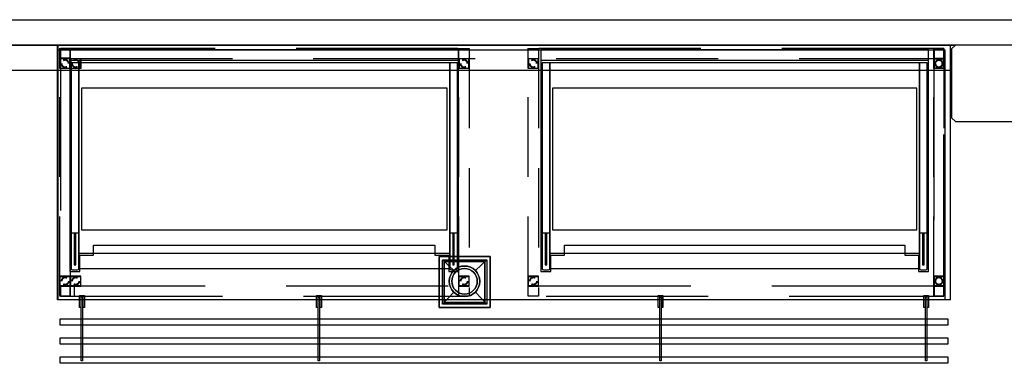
# Model space of a CAD drawing. Header units: millimetres. Extents: x -110 to 230337154, y -20 to 1103899040.
# Tile 49 of 58: x 115186311 to 115190173, y 551942303 to 551943652. Entities that reach past the tile are written whole.
import ezdxf

# ---------------------------------------------------------------- set-up
doc = ezdxf.new("R2010")
doc.units = ezdxf.units.MM
doc.header["$LTSCALE"] = 50
for name, pattern in [('DASHED', [19.05, 12.7, -6.35]), ('DASHED2', [9.375, 6.25, -3.125]), ('PDF_IMPORT', [1, 0.8, -0.2])]:
    doc.linetypes.add(name, pattern=pattern)
for name, color, linetype in [('2D APPARATUUR', 7, 'Continuous'), ('2D APPARATUUR BOVENBOUW KOUD', 3, 'Continuous'), ('2D APPARATUUR ONDERBOUW', 40, 'DASHED'), ('ONDERLEGGER BOUWKUNDIG', 7, 'Continuous')]:
    doc.layers.add(name, color=color, linetype=linetype)

msp = doc.modelspace()

# ---------------------------------------------------------------- linework, layer by layer
at = {"layer": '2D APPARATUUR'}
for p, q in [((115186459.8, 551942552.6), (115186459.8, 551943552)), ((115186459.8, 551943552), (115189961.3, 551943552)), ((115189961.3, 551943552), (115189961.3, 551942552.6)), ((115186485.1, 551942605.6), (115186525.1, 551942605.6)), ((115186525.1, 551942605.6), (115186525.1, 551942565.6)), ((115189961.3, 551942552.6), (115186459.8, 551942552.6)), ((115186545.7, 551942522.5), (115186545.7, 551942568.5)), ((115186545.7, 551942568.5), (115186564.8, 551942568.5)), ((115186559.8, 551942563.5), (115186550.8, 551942563.5)), ((115186550.8, 551942563.5), (115186550.8, 551942522.5)), ((115186552.6, 551942312.7), (115186552.6, 551942561.9)), ((115186552.6, 551942561.9), (115186557.6, 551942561.9)), ((115186557.6, 551942561.9), (115186557.6, 551942312.7)), ((115186559.8, 551942522.5), (115186559.8, 551942563.5)), ((115186564.8, 551942568.5), (115186564.8, 551942522.5)), ((115187475.6, 551942522.5), (115187475.6, 551942568.5)), ((115187475.6, 551942568.5), (115187494.7, 551942568.5)), ((115187489.6, 551942563.5), (115187480.6, 551942563.5)), ((115187480.6, 551942563.5), (115187480.6, 551942522.5)), ((115187482.5, 551942312.7), (115187482.5, 551942561.9)), ((115187482.5, 551942561.9), (115187487.5, 551942561.9)), ((115187487.5, 551942561.9), (115187487.5, 551942312.7)), ((115187489.6, 551942522.5), (115187489.6, 551942563.5)), ((115187494.7, 551942568.5), (115187494.7, 551942522.5)), ((115188815.2, 551942522.5), (115188815.2, 551942568.5)), ((115188815.2, 551942568.5), (115188834.3, 551942568.5)), ((115188829.2, 551942563.5), (115188820.2, 551942563.5)), ((115188820.2, 551942563.5), (115188820.2, 551942522.5)), ((115188822.1, 551942312.7), (115188822.1, 551942561.9)), ((115188822.1, 551942561.9), (115188827.1, 551942561.9)), ((115188827.1, 551942561.9), (115188827.1, 551942312.7)), ((115188829.2, 551942522.5), (115188829.2, 551942563.5)), ((115188834.3, 551942568.5), (115188834.3, 551942522.5)), ((115189856.9, 551942522.5), (115189856.9, 551942568.5)), ((115189856.9, 551942568.5), (115189876, 551942568.5)), ((115189870.9, 551942563.5), (115189862, 551942563.5)), ((115189862, 551942563.5), (115189862, 551942522.5)), ((115189863.8, 551942312.7), (115189863.8, 551942561.9)), ((115189863.8, 551942561.9), (115189868.8, 551942561.9)), ((115189868.8, 551942561.9), (115189868.8, 551942312.7)), ((115189870.9, 551942522.5), (115189870.9, 551942563.5)), ((115189876, 551942568.5), (115189876, 551942522.5)), ((115186550.8, 551942522.5), (115186545.7, 551942522.5)), ((115186564.8, 551942522.5), (115186559.8, 551942522.5)), ((115187480.6, 551942522.5), (115187475.6, 551942522.5)), ((115187494.7, 551942522.5), (115187489.6, 551942522.5)), ((115188820.2, 551942522.5), (115188815.2, 551942522.5)), ((115188834.3, 551942522.5), (115188829.2, 551942522.5)), ((115189862, 551942522.5), (115189856.9, 551942522.5)), ((115189876, 551942522.5), (115189870.9, 551942522.5)), ((115186469.9, 551942452.6), (115186469.9, 551942478)), ((115186469.9, 551942478), (115189951.3, 551942478)), ((115189951.3, 551942478), (115189951.3, 551942452.6)), ((115189951.3, 551942452.6), (115186469.9, 551942452.6)), ((115186469.9, 551942377.7), (115186469.9, 551942402.8)), ((115186469.9, 551942402.8), (115189951.3, 551942402.8)), ((115189951.3, 551942402.8), (115189951.3, 551942377.7)), ((115189951.3, 551942377.7), (115186469.9, 551942377.7)), ((115186469.9, 551942302.8), (115186469.9, 551942327.9)), ((115186469.9, 551942327.9), (115189951.3, 551942327.9)), ((115189951.3, 551942327.9), (115189951.3, 551942302.8)), ((115189951.3, 551942302.8), (115186469.9, 551942302.8)), ((115186557.6, 551942312.7), (115186552.6, 551942312.7)), ((115187487.5, 551942312.7), (115187482.5, 551942312.7)), ((115188827.1, 551942312.7), (115188822.1, 551942312.7)), ((115189868.8, 551942312.7), (115189863.8, 551942312.7))]:
    msp.add_line(p, q, dxfattribs=at)
at = {"layer": '2D APPARATUUR', "color": 7, "lineweight": 25}
for points in [[(115186460.3, 551943552), (115186460.3, 551942552.9), (115189961.4, 551942552.9), (115189961.4, 551943552)], [(115186460.3, 551943532), (115186460.3, 551942552.9), (115189941.4, 551942552.9), (115189941.4, 551943532)]]:
    msp.add_lwpolyline(points, close=True, dxfattribs=at)
at = {"layer": '2D APPARATUUR'}
for points in [[(115186470.3, 551942478), (115189951.4, 551942478), (115189951.4, 551942452.9), (115186470.3, 551942452.9)], [(115186470.3, 551942378), (115186470.3, 551942402.9), (115189951.4, 551942402.9), (115189951.4, 551942378)], [(115186470.3, 551942303.2), (115186470.3, 551942328), (115189951.4, 551942328), (115189951.4, 551942303.2)]]:
    msp.add_lwpolyline(points, close=True, dxfattribs=at)
at = {"layer": '2D APPARATUUR BOVENBOUW KOUD'}
for p, q in [((115186507.8, 551943533.1), (115186507.8, 551942663.2)), ((115188032.8, 551943533.1), (115186507.8, 551943533.1)), ((115186507.8, 551943533.1), (115186507.8, 551943493.2)), ((115188032.8, 551942663.2), (115188032.8, 551943533.1)), ((115188032.8, 551943493.2), (115188032.8, 551943533.1)), ((115188355.5, 551943533.1), (115188355.5, 551942663.2)), ((115189875.5, 551943533.1), (115188355.5, 551943533.1)), ((115188355.5, 551943533.1), (115188355.5, 551943493.2)), ((115189875.5, 551942663.2), (115189875.5, 551943533.1)), ((115189875.5, 551943493.2), (115189875.5, 551943533.1)), ((115186507.8, 551943493.2), (115188032.8, 551943493.2)), ((115186543, 551943483.1), (115186512.9, 551943483.1)), ((115186512.9, 551943483.1), (115186512.9, 551942675.1)), ((115187997.9, 551943483.1), (115186543, 551943483.1)), ((115186543, 551943483.1), (115186543, 551942675.1)), ((115186543, 551942675.1), (115186543, 551943483.1)), ((115187997.9, 551942675.1), (115187997.9, 551943483.1)), ((115188027.8, 551943483.1), (115187997.9, 551943483.1)), ((115187997.9, 551943483.1), (115187997.9, 551942675.1)), ((115188027.8, 551942675.1), (115188027.8, 551943483.1)), ((115188355.5, 551943493.2), (115189875.5, 551943493.2)), ((115188390.6, 551943483.1), (115188360.5, 551943483.1)), ((115188360.5, 551943483.1), (115188360.5, 551942675.1)), ((115189840.5, 551943483.1), (115188390.6, 551943483.1)), ((115188390.6, 551943483.1), (115188390.6, 551942675.1)), ((115188390.6, 551942675.1), (115188390.6, 551943483.1)), ((115189840.5, 551942675.1), (115189840.5, 551943483.1)), ((115189870.4, 551943483.1), (115189840.5, 551943483.1)), ((115189840.5, 551943483.1), (115189840.5, 551942675.1)), ((115189870.4, 551942675.1), (115189870.4, 551943483.1)), ((115186512.9, 551942815.3), (115186543, 551942815.3)), ((115186525, 551942815.3), (115186525, 551942689.4)), ((115186527.9, 551942815.3), (115186527.9, 551942689.4)), ((115186530.8, 551942689.4), (115186530.8, 551942815.3)), ((115187997.9, 551942815.3), (115188027.8, 551942815.3)), ((115188009.8, 551942815.3), (115188009.8, 551942689.4)), ((115188013, 551942689.4), (115188013, 551942815.3)), ((115188015.9, 551942689.4), (115188015.9, 551942815.3)), ((115188360.5, 551942815.3), (115188390.6, 551942815.3)), ((115188372.7, 551942815.3), (115188372.7, 551942689.4)), ((115188375.6, 551942815.3), (115188375.6, 551942689.4)), ((115188378.5, 551942689.4), (115188378.5, 551942815.3)), ((115189840.5, 551942815.3), (115189870.4, 551942815.3)), ((115189852.5, 551942815.3), (115189852.5, 551942689.4)), ((115189855.6, 551942689.4), (115189855.6, 551942815.3)), ((115189858.5, 551942689.4), (115189858.5, 551942815.3)), ((115186601, 551942727.2), (115186601, 551942767.1)), ((115186601, 551942767.1), (115187940, 551942767.1)), ((115187940, 551942767.1), (115187940, 551942727.2)), ((115188448.6, 551942727.2), (115188448.6, 551942767.1)), ((115188448.6, 551942767.1), (115189782.6, 551942767.1)), ((115189782.6, 551942767.1), (115189782.6, 551942727.2)), ((115186543, 551942735.1), (115187997.9, 551942735.1)), ((115186547, 551942663.2), (115186547, 551942727.2)), ((115186547, 551942727.2), (115186601, 551942727.2)), ((115187940, 551942727.2), (115187993.9, 551942727.2)), ((115187993.9, 551942727.2), (115187993.9, 551942663.2)), ((115188390.6, 551942735.1), (115189840.5, 551942735.1)), ((115188394.6, 551942663.2), (115188394.6, 551942727.2)), ((115188394.6, 551942727.2), (115188448.6, 551942727.2)), ((115189782.6, 551942727.2), (115189836.6, 551942727.2)), ((115189836.6, 551942727.2), (115189836.6, 551942663.2)), ((115186517.9, 551942670), (115186538, 551942670)), ((115186525, 551942689.4), (115186530.8, 551942689.4)), ((115186543, 551942675.1), (115187997.9, 551942675.1)), ((115188002.9, 551942670), (115188022.8, 551942670)), ((115188009.8, 551942689.4), (115188015.9, 551942689.4)), ((115188365.5, 551942670), (115188385.6, 551942670)), ((115188372.7, 551942689.4), (115188378.5, 551942689.4)), ((115188390.6, 551942675.1), (115189840.5, 551942675.1)), ((115189845.6, 551942670), (115189865.4, 551942670)), ((115189852.5, 551942689.4), (115189858.5, 551942689.4)), ((115186507.8, 551942663.2), (115186547, 551942663.2)), ((115187993.9, 551942663.2), (115188032.8, 551942663.2)), ((115188355.5, 551942663.2), (115188394.6, 551942663.2)), ((115189836.6, 551942663.2), (115189875.5, 551942663.2))]:
    msp.add_line(p, q, dxfattribs=at)
at = {"layer": '2D APPARATUUR BOVENBOUW KOUD', "linetype": 'PDF_IMPORT', "ltscale": 37.570308}
for p, q in [((115187987.9, 551943383.1), (115186553.1, 551943383.1)), ((115186553.1, 551943383.1), (115186553.1, 551942826.9)), ((115187987.9, 551942826.9), (115187987.9, 551943383.1)), ((115189830.5, 551943383.1), (115188400.7, 551943383.1)), ((115188400.7, 551943383.1), (115188400.7, 551942826.9)), ((115189830.5, 551942826.9), (115189830.5, 551943383.1)), ((115186553.1, 551942826.9), (115187987.9, 551942826.9)), ((115188400.7, 551942826.9), (115189830.5, 551942826.9))]:
    msp.add_line(p, q, dxfattribs=at)
at = {"layer": '2D APPARATUUR BOVENBOUW KOUD'}
for centre, radius, start, end in [((115186517.9, 551942675.1), 5.03, 180, 270), ((115186537.9, 551942674.7), 4.7, 271.3848, 1.3848), ((115188002.9, 551942675.1), 5.03, 180, 270), ((115188022.7, 551942674.8), 4.73, 271.0095, 1.0095), ((115188365.5, 551942675.1), 5.03, 180, 270), ((115188385.5, 551942674.7), 4.7, 271.3848, 1.3848), ((115189845.6, 551942675.1), 5.03, 180, 270), ((115189865.3, 551942674.8), 4.73, 271.0095, 1.0095)]:
    msp.add_arc(centre, radius, start, end, dxfattribs=at)
at = {"layer": '2D APPARATUUR ONDERBOUW'}
for p, q in [((115186469, 551943499.7), (115186469, 551943539.6)), ((115186471.6, 551943500.7), (115186471.6, 551943538.3)), ((115186471.6, 551943538.3), (115186509.2, 551943538.3)), ((115186509.2, 551943538.3), (115186509.2, 551943500.7)), ((115186510.3, 551943499.7), (115186510.3, 551943539.6)), ((115188033.8, 551943499.7), (115188033.8, 551943539.6)), ((115188033.8, 551943499.7), (115188033.8, 551943539.6)), ((115188305.3, 551943499.7), (115188305.3, 551943539.6)), ((115188305.3, 551943499.7), (115188305.3, 551943539.6)), ((115189896.1, 551943499.7), (115189896.1, 551943539.6)), ((115189896.3, 551943499.7), (115189896.3, 551943539.6)), ((115189897.7, 551943538.3), (115189897.7, 551943500.7)), ((115189935.2, 551943538.3), (115189897.7, 551943538.3)), ((115189935.2, 551943500.7), (115189935.2, 551943538.3)), ((115186469.3, 551943459.7), (115186469.3, 551943499.7)), ((115186469.3, 551943499.7), (115186509.2, 551943499.7)), ((115186470.3, 551943499.7), (115186510.3, 551943499.7)), ((115186507.9, 551943498.6), (115186470.6, 551943498.6)), ((115186470.6, 551943498.6), (115186470.6, 551943461)), ((115186509.2, 551943500.7), (115186471.6, 551943500.7)), ((115186483, 551943493.3), (115186481.7, 551943492.5)), ((115186483.8, 551943491.5), (115186482.8, 551943490.9)), ((115186485.7, 551943494.4), (115186483, 551943493.3)), ((115186486.2, 551943492.3), (115186483.8, 551943491.5)), ((115186488.6, 551943494.6), (115186485.7, 551943494.4)), ((115186488.6, 551943492.8), (115186486.2, 551943492.3)), ((115186491.2, 551943494.6), (115186488.6, 551943494.6)), ((115186491, 551943492.5), (115186488.6, 551943492.8)), ((115186493.3, 551943492), (115186491, 551943492.5)), ((115186494.1, 551943493.8), (115186491.2, 551943494.6)), ((115186495.7, 551943490.9), (115186493.3, 551943492)), ((115186496.8, 551943492.8), (115186494.1, 551943493.8)), ((115186497.8, 551943489.6), (115186495.7, 551943490.9)), ((115186499.2, 551943491.2), (115186496.8, 551943492.8)), ((115186499.4, 551943487.8), (115186497.8, 551943489.6)), ((115186501, 551943489.1), (115186499.2, 551943491.2)), ((115186500.7, 551943485.6), (115186499.4, 551943487.8)), ((115186501.8, 551943483.5), (115186500.7, 551943485.6)), ((115186502.6, 551943486.7), (115186501, 551943489.1)), ((115186502.1, 551943480.9), (115186501.8, 551943483.5)), ((115186502.1, 551943479.8), (115186502.1, 551943480.9)), ((115186503.7, 551943484.1), (115186502.6, 551943486.7)), ((115186504.2, 551943481.1), (115186503.7, 551943484.1)), ((115186504.2, 551943479.8), (115186504.2, 551943481.1)), ((115186507.9, 551943461), (115186507.9, 551943498.6)), ((115186509.2, 551943499.7), (115186509.2, 551943459.7)), ((115186510.5, 551943459.7), (115186510.5, 551943499.7)), ((115186510.5, 551943499.7), (115186550.5, 551943499.7)), ((115186549.2, 551943498.6), (115186511.9, 551943498.6)), ((115186511.9, 551943498.6), (115186511.9, 551943461)), ((115186524.3, 551943493.3), (115186523, 551943492.5)), ((115186525.1, 551943491.5), (115186524, 551943490.9)), ((115186526.9, 551943494.4), (115186524.3, 551943493.3)), ((115186527.5, 551943492.3), (115186525.1, 551943491.5)), ((115186529.8, 551943494.6), (115186526.9, 551943494.4)), ((115186529.8, 551943492.8), (115186527.5, 551943492.3)), ((115186532.5, 551943494.6), (115186529.8, 551943494.6)), ((115186532.2, 551943492.5), (115186529.8, 551943492.8)), ((115186534.6, 551943492), (115186532.2, 551943492.5)), ((115186535.4, 551943493.8), (115186532.5, 551943494.6)), ((115186537, 551943490.9), (115186534.6, 551943492)), ((115186538.1, 551943492.8), (115186535.4, 551943493.8)), ((115186539.1, 551943489.6), (115186537, 551943490.9)), ((115186540.4, 551943491.2), (115186538.1, 551943492.8)), ((115186540.7, 551943487.8), (115186539.1, 551943489.6)), ((115186542.3, 551943489.1), (115186540.4, 551943491.2)), ((115186542, 551943485.6), (115186540.7, 551943487.8)), ((115186543.1, 551943483.5), (115186542, 551943485.6)), ((115186543.9, 551943486.7), (115186542.3, 551943489.1)), ((115186543.3, 551943480.9), (115186543.1, 551943483.5)), ((115186543.3, 551943479.8), (115186543.3, 551943480.9)), ((115186544.9, 551943484.1), (115186543.9, 551943486.7)), ((115186545.5, 551943481.1), (115186544.9, 551943484.1)), ((115186545.5, 551943479.8), (115186545.5, 551943481.1)), ((115186549.2, 551943461), (115186549.2, 551943498.6)), ((115186550.5, 551943499.7), (115186550.5, 551943459.7)), ((115188034.1, 551943459.7), (115188034.1, 551943499.7)), ((115188034.1, 551943499.7), (115188074.1, 551943499.7)), ((115188034.1, 551943459.7), (115188034.1, 551943499.7)), ((115188034.1, 551943499.7), (115188074.1, 551943499.7)), ((115188072.7, 551943498.6), (115188035.4, 551943498.6)), ((115188035.4, 551943498.6), (115188035.4, 551943461)), ((115188072.7, 551943498.6), (115188035.4, 551943498.6)), ((115188035.4, 551943498.6), (115188035.4, 551943461)), ((115188047.9, 551943493.3), (115188046.5, 551943492.5)), ((115188047.9, 551943493.3), (115188046.5, 551943492.5)), ((115188048.7, 551943491.5), (115188047.6, 551943490.9)), ((115188048.7, 551943491.5), (115188047.6, 551943490.9)), ((115188050.5, 551943494.4), (115188047.9, 551943493.3)), ((115188050.5, 551943494.4), (115188047.9, 551943493.3)), ((115188051, 551943492.3), (115188048.7, 551943491.5)), ((115188051, 551943492.3), (115188048.7, 551943491.5)), ((115188053.4, 551943494.6), (115188050.5, 551943494.4)), ((115188053.4, 551943494.6), (115188050.5, 551943494.4)), ((115188053.4, 551943492.8), (115188051, 551943492.3)), ((115188053.4, 551943492.8), (115188051, 551943492.3)), ((115188056.1, 551943494.6), (115188053.4, 551943494.6)), ((115188056.1, 551943494.6), (115188053.4, 551943494.6)), ((115188055.8, 551943492.5), (115188053.4, 551943492.8)), ((115188055.8, 551943492.5), (115188053.4, 551943492.8)), ((115188058.2, 551943492), (115188055.8, 551943492.5)), ((115188058.2, 551943492), (115188055.8, 551943492.5)), ((115188059, 551943493.8), (115188056.1, 551943494.6)), ((115188059, 551943493.8), (115188056.1, 551943494.6)), ((115188060.6, 551943490.9), (115188058.2, 551943492)), ((115188060.6, 551943490.9), (115188058.2, 551943492)), ((115188061.6, 551943492.8), (115188059, 551943493.8)), ((115188061.6, 551943492.8), (115188059, 551943493.8)), ((115188062.7, 551943489.6), (115188060.6, 551943490.9)), ((115188062.7, 551943489.6), (115188060.6, 551943490.9)), ((115188064, 551943491.2), (115188061.6, 551943492.8)), ((115188064, 551943491.2), (115188061.6, 551943492.8)), ((115188064.3, 551943487.8), (115188062.7, 551943489.6)), ((115188064.3, 551943487.8), (115188062.7, 551943489.6)), ((115188065.9, 551943489.1), (115188064, 551943491.2)), ((115188065.9, 551943489.1), (115188064, 551943491.2)), ((115188065.6, 551943485.6), (115188064.3, 551943487.8)), ((115188065.6, 551943485.6), (115188064.3, 551943487.8)), ((115188066.7, 551943483.5), (115188065.6, 551943485.6)), ((115188066.7, 551943483.5), (115188065.6, 551943485.6)), ((115188067.4, 551943486.7), (115188065.9, 551943489.1)), ((115188067.4, 551943486.7), (115188065.9, 551943489.1)), ((115188066.9, 551943480.9), (115188066.7, 551943483.5)), ((115188066.9, 551943480.9), (115188066.7, 551943483.5)), ((115188066.9, 551943479.8), (115188066.9, 551943480.9)), ((115188066.9, 551943479.8), (115188066.9, 551943480.9)), ((115188068.5, 551943484.1), (115188067.4, 551943486.7)), ((115188068.5, 551943484.1), (115188067.4, 551943486.7)), ((115188069, 551943481.1), (115188068.5, 551943484.1)), ((115188069, 551943481.1), (115188068.5, 551943484.1)), ((115188069, 551943479.8), (115188069, 551943481.1)), ((115188069, 551943479.8), (115188069, 551943481.1)), ((115188072.7, 551943461), (115188072.7, 551943498.6)), ((115188072.7, 551943461), (115188072.7, 551943498.6)), ((115188074.1, 551943499.7), (115188074.1, 551943459.7)), ((115188074.1, 551943499.7), (115188074.1, 551943459.7)), ((115188305.6, 551943459.7), (115188305.6, 551943499.7)), ((115188305.6, 551943499.7), (115188345.5, 551943499.7)), ((115188305.6, 551943459.7), (115188305.6, 551943499.7)), ((115188305.6, 551943499.7), (115188345.5, 551943499.7)), ((115188344.2, 551943498.6), (115188306.9, 551943498.6)), ((115188306.9, 551943498.6), (115188306.9, 551943461)), ((115188344.2, 551943498.6), (115188306.9, 551943498.6)), ((115188306.9, 551943498.6), (115188306.9, 551943461)), ((115188319.3, 551943493.3), (115188318, 551943492.5)), ((115188319.3, 551943493.3), (115188318, 551943492.5)), ((115188320.1, 551943491.5), (115188319.1, 551943490.9)), ((115188320.1, 551943491.5), (115188319.1, 551943490.9)), ((115188322, 551943494.4), (115188319.3, 551943493.3)), ((115188322, 551943494.4), (115188319.3, 551943493.3)), ((115188322.5, 551943492.3), (115188320.1, 551943491.5)), ((115188322.5, 551943492.3), (115188320.1, 551943491.5)), ((115188324.9, 551943494.6), (115188322, 551943494.4)), ((115188324.9, 551943494.6), (115188322, 551943494.4)), ((115188324.9, 551943492.8), (115188322.5, 551943492.3)), ((115188324.9, 551943492.8), (115188322.5, 551943492.3)), ((115188327.5, 551943494.6), (115188324.9, 551943494.6)), ((115188327.5, 551943494.6), (115188324.9, 551943494.6)), ((115188327.3, 551943492.5), (115188324.9, 551943492.8)), ((115188327.3, 551943492.5), (115188324.9, 551943492.8)), ((115188329.6, 551943492), (115188327.3, 551943492.5)), ((115188329.6, 551943492), (115188327.3, 551943492.5)), ((115188330.4, 551943493.8), (115188327.5, 551943494.6)), ((115188330.4, 551943493.8), (115188327.5, 551943494.6)), ((115188332, 551943490.9), (115188329.6, 551943492)), ((115188332, 551943490.9), (115188329.6, 551943492)), ((115188333.1, 551943492.8), (115188330.4, 551943493.8)), ((115188333.1, 551943492.8), (115188330.4, 551943493.8)), ((115188334.1, 551943489.6), (115188332, 551943490.9)), ((115188334.1, 551943489.6), (115188332, 551943490.9)), ((115188335.5, 551943491.2), (115188333.1, 551943492.8)), ((115188335.5, 551943491.2), (115188333.1, 551943492.8)), ((115188335.7, 551943487.8), (115188334.1, 551943489.6)), ((115188335.7, 551943487.8), (115188334.1, 551943489.6)), ((115188337.3, 551943489.1), (115188335.5, 551943491.2)), ((115188337.3, 551943489.1), (115188335.5, 551943491.2)), ((115188337, 551943485.6), (115188335.7, 551943487.8)), ((115188337, 551943485.6), (115188335.7, 551943487.8)), ((115188338.1, 551943483.5), (115188337, 551943485.6)), ((115188338.1, 551943483.5), (115188337, 551943485.6)), ((115188338.9, 551943486.7), (115188337.3, 551943489.1)), ((115188338.9, 551943486.7), (115188337.3, 551943489.1)), ((115188338.4, 551943480.9), (115188338.1, 551943483.5)), ((115188338.4, 551943480.9), (115188338.1, 551943483.5)), ((115188338.4, 551943479.8), (115188338.4, 551943480.9)), ((115188338.4, 551943479.8), (115188338.4, 551943480.9)), ((115188340, 551943484.1), (115188338.9, 551943486.7)), ((115188340, 551943484.1), (115188338.9, 551943486.7)), ((115188340.5, 551943481.1), (115188340, 551943484.1)), ((115188340.5, 551943481.1), (115188340, 551943484.1)), ((115188340.5, 551943479.8), (115188340.5, 551943481.1)), ((115188340.5, 551943479.8), (115188340.5, 551943481.1)), ((115188344.2, 551943461), (115188344.2, 551943498.6)), ((115188344.2, 551943461), (115188344.2, 551943498.6)), ((115188345.5, 551943499.7), (115188345.5, 551943459.7)), ((115188345.5, 551943499.7), (115188345.5, 551943459.7)), ((115189936.3, 551943499.7), (115189896.3, 551943499.7)), ((115189896.3, 551943459.7), (115189896.3, 551943499.7)), ((115189896.3, 551943499.7), (115189896.3, 551943499.7)), ((115189896.3, 551943459.7), (115189896.3, 551943499.7)), ((115189896.3, 551943499.7), (115189936.3, 551943499.7)), ((115189896.6, 551943499.7), (115189896.6, 551943459.7)), ((115189897.7, 551943500.7), (115189935.2, 551943500.7)), ((115189935, 551943498.6), (115189897.7, 551943498.6)), ((115189897.7, 551943498.6), (115189897.7, 551943461)), ((115189897.9, 551943461), (115189897.9, 551943498.6)), ((115189897.9, 551943498.6), (115189935.2, 551943498.6)), ((115189901.6, 551943481.1), (115189902.2, 551943484.1)), ((115189901.6, 551943479.8), (115189901.6, 551943481.1)), ((115189902.2, 551943484.1), (115189903.2, 551943486.7)), ((115189903.2, 551943486.7), (115189904.8, 551943489.1)), ((115189903.8, 551943480.9), (115189904, 551943483.5)), ((115189903.8, 551943479.8), (115189903.8, 551943480.9)), ((115189904, 551943483.5), (115189905.1, 551943485.6)), ((115189904.8, 551943489.1), (115189906.7, 551943491.2)), ((115189905.1, 551943485.6), (115189906.4, 551943487.8)), ((115189906.4, 551943487.8), (115189908, 551943489.6)), ((115189906.7, 551943491.2), (115189909, 551943492.8)), ((115189908, 551943489.6), (115189910.1, 551943490.9)), ((115189910.1, 551943493.3), (115189908.8, 551943492.5)), ((115189909, 551943492.8), (115189911.7, 551943493.8)), ((115189910.9, 551943491.5), (115189909.8, 551943490.9)), ((115189912.7, 551943494.4), (115189910.1, 551943493.3)), ((115189910.1, 551943490.9), (115189912.5, 551943492)), ((115189913.3, 551943492.3), (115189910.9, 551943491.5)), ((115189911.7, 551943493.8), (115189914.6, 551943494.6)), ((115189912.5, 551943492), (115189914.9, 551943492.5)), ((115189915.7, 551943494.6), (115189912.7, 551943494.4)), ((115189915.7, 551943492.8), (115189913.3, 551943492.3)), ((115189914.6, 551943494.6), (115189917.2, 551943494.6)), ((115189914.9, 551943492.5), (115189917.2, 551943492.8)), ((115189918.3, 551943494.6), (115189915.7, 551943494.6)), ((115189918, 551943492.5), (115189915.7, 551943492.8)), ((115189917.2, 551943494.6), (115189920.2, 551943494.4)), ((115189917.2, 551943492.8), (115189919.6, 551943492.3)), ((115189920.4, 551943492), (115189918, 551943492.5)), ((115189921.2, 551943493.8), (115189918.3, 551943494.6)), ((115189919.6, 551943492.3), (115189922, 551943491.5)), ((115189920.2, 551943494.4), (115189922.8, 551943493.3)), ((115189922.8, 551943490.9), (115189920.4, 551943492)), ((115189923.9, 551943492.8), (115189921.2, 551943493.8)), ((115189922, 551943491.5), (115189923.1, 551943490.9)), ((115189922.8, 551943493.3), (115189924.1, 551943492.5)), ((115189924.9, 551943489.6), (115189922.8, 551943490.9)), ((115189926.2, 551943491.2), (115189923.9, 551943492.8)), ((115189926.5, 551943487.8), (115189924.9, 551943489.6)), ((115189928.1, 551943489.1), (115189926.2, 551943491.2)), ((115189927.8, 551943485.6), (115189926.5, 551943487.8)), ((115189928.9, 551943483.5), (115189927.8, 551943485.6)), ((115189929.7, 551943486.7), (115189928.1, 551943489.1)), ((115189929.2, 551943480.9), (115189928.9, 551943483.5)), ((115189929.2, 551943479.8), (115189929.2, 551943480.9)), ((115189930.7, 551943484.1), (115189929.7, 551943486.7)), ((115189931.3, 551943481.1), (115189930.7, 551943484.1)), ((115189931.3, 551943479.8), (115189931.3, 551943481.1)), ((115189935, 551943461), (115189935, 551943498.6)), ((115189935.2, 551943498.6), (115189935.2, 551943461)), ((115189936.3, 551943499.7), (115189936.3, 551943459.7)), ((115186509.2, 551943459.7), (115186469.3, 551943459.7)), ((115186470.6, 551943461), (115186507.9, 551943461)), ((115186550.5, 551943459.7), (115186510.5, 551943459.7)), ((115186511.9, 551943461), (115186549.2, 551943461)), ((115188074.1, 551943459.7), (115188034.1, 551943459.7)), ((115188074.1, 551943459.7), (115188034.1, 551943459.7)), ((115188035.4, 551943461), (115188072.7, 551943461)), ((115188035.4, 551943461), (115188072.7, 551943461)), ((115188345.5, 551943459.7), (115188305.6, 551943459.7)), ((115188345.5, 551943459.7), (115188305.6, 551943459.7)), ((115188306.9, 551943461), (115188344.2, 551943461)), ((115188306.9, 551943461), (115188344.2, 551943461)), ((115189896.3, 551943459.7), (115189896.3, 551943459.7)), ((115189936.3, 551943459.7), (115189896.3, 551943459.7)), ((115189897.7, 551943461), (115189935, 551943461)), ((115189935.2, 551943461), (115189897.9, 551943461)), ((115186509.2, 551942645.5), (115186469.3, 551942645.5)), ((115186469.3, 551942645.5), (115186469.3, 551942605.6)), ((115186470.6, 551942606.6), (115186470.6, 551942644.2)), ((115186470.6, 551942644.2), (115186507.9, 551942644.2)), ((115186507.9, 551942644.2), (115186507.9, 551942606.6)), ((115186509.2, 551942605.6), (115186509.2, 551942645.5)), ((115186550.5, 551942645.5), (115186510.5, 551942645.5)), ((115186510.5, 551942645.5), (115186510.5, 551942605.6)), ((115186511.9, 551942606.6), (115186511.9, 551942644.2)), ((115186511.9, 551942644.2), (115186549.2, 551942644.2)), ((115186549.2, 551942644.2), (115186549.2, 551942606.6)), ((115186550.5, 551942605.6), (115186550.5, 551942645.5)), ((115188074.1, 551942645.5), (115188034.1, 551942645.5)), ((115188034.1, 551942645.5), (115188034.1, 551942605.6)), ((115188074.1, 551942645.5), (115188034.1, 551942645.5)), ((115188034.1, 551942645.5), (115188034.1, 551942605.6)), ((115188035.4, 551942606.6), (115188035.4, 551942644.2)), ((115188035.4, 551942644.2), (115188072.7, 551942644.2)), ((115188035.4, 551942606.6), (115188035.4, 551942644.2)), ((115188035.4, 551942644.2), (115188072.7, 551942644.2)), ((115188072.7, 551942644.2), (115188072.7, 551942606.6)), ((115188072.7, 551942644.2), (115188072.7, 551942606.6)), ((115188074.1, 551942605.6), (115188074.1, 551942645.5)), ((115188074.1, 551942605.6), (115188074.1, 551942645.5)), ((115188345.5, 551942645.5), (115188305.6, 551942645.5)), ((115188305.6, 551942645.5), (115188305.6, 551942605.6)), ((115188345.5, 551942645.5), (115188305.6, 551942645.5)), ((115188305.6, 551942645.5), (115188305.6, 551942605.6)), ((115188306.9, 551942606.6), (115188306.9, 551942644.2)), ((115188306.9, 551942644.2), (115188344.2, 551942644.2)), ((115188306.9, 551942606.6), (115188306.9, 551942644.2)), ((115188306.9, 551942644.2), (115188344.2, 551942644.2)), ((115188344.2, 551942644.2), (115188344.2, 551942606.6)), ((115188344.2, 551942644.2), (115188344.2, 551942606.6)), ((115188345.5, 551942605.6), (115188345.5, 551942645.5)), ((115188345.5, 551942605.6), (115188345.5, 551942645.5)), ((115189896.3, 551942645.5), (115189896.3, 551942645.5)), ((115189896.3, 551942645.5), (115189896.3, 551942605.6)), ((115189936.3, 551942645.5), (115189896.3, 551942645.5)), ((115189896.3, 551942645.5), (115189896.3, 551942605.6)), ((115189896.6, 551942605.6), (115189896.6, 551942645.5)), ((115189897.7, 551942606.6), (115189897.7, 551942644.2)), ((115189897.7, 551942644.2), (115189935, 551942644.2)), ((115189897.9, 551942644.2), (115189897.9, 551942606.6)), ((115189935.2, 551942644.2), (115189897.9, 551942644.2)), ((115189935, 551942644.2), (115189935, 551942606.6)), ((115189935.2, 551942606.6), (115189935.2, 551942644.2)), ((115189936.3, 551942605.6), (115189936.3, 551942645.5)), ((115186469.3, 551942605.6), (115186509.2, 551942605.6)), ((115186507.9, 551942606.6), (115186470.6, 551942606.6)), ((115186471.6, 551942604.2), (115186471.6, 551942566.7)), ((115186509.2, 551942604.2), (115186471.6, 551942604.2)), ((115186483, 551942611.9), (115186481.7, 551942612.7)), ((115186483.8, 551942613.8), (115186482.8, 551942614.3)), ((115186485.7, 551942610.9), (115186483, 551942611.9)), ((115186486.2, 551942613), (115186483.8, 551942613.8)), ((115186488.6, 551942610.6), (115186485.7, 551942610.9)), ((115186488.6, 551942612.5), (115186486.2, 551942613)), ((115186491, 551942612.7), (115186488.6, 551942612.5)), ((115186491.2, 551942610.6), (115186488.6, 551942610.6)), ((115186493.3, 551942613.2), (115186491, 551942612.7)), ((115186494.1, 551942611.4), (115186491.2, 551942610.6)), ((115186495.7, 551942614.3), (115186493.3, 551942613.2)), ((115186496.8, 551942612.5), (115186494.1, 551942611.4)), ((115186497.8, 551942615.6), (115186495.7, 551942614.3)), ((115186499.2, 551942614), (115186496.8, 551942612.5)), ((115186499.4, 551942617.5), (115186497.8, 551942615.6)), ((115186501, 551942616.2), (115186499.2, 551942614)), ((115186500.7, 551942619.6), (115186499.4, 551942617.5)), ((115186501.8, 551942621.7), (115186500.7, 551942619.6)), ((115186502.6, 551942618.5), (115186501, 551942616.2)), ((115186502.1, 551942624.4), (115186501.8, 551942621.7)), ((115186502.1, 551942625.4), (115186502.1, 551942624.4)), ((115186503.7, 551942621.2), (115186502.6, 551942618.5)), ((115186504.2, 551942624.1), (115186503.7, 551942621.2)), ((115186504.2, 551942625.4), (115186504.2, 551942624.1)), ((115186509.2, 551942566.7), (115186509.2, 551942604.2)), ((115186510.5, 551942605.6), (115186550.5, 551942605.6)), ((115186549.2, 551942606.6), (115186511.9, 551942606.6)), ((115186524.3, 551942611.9), (115186523, 551942612.7)), ((115186525.1, 551942613.8), (115186524, 551942614.3)), ((115186526.9, 551942610.9), (115186524.3, 551942611.9)), ((115186527.5, 551942613), (115186525.1, 551942613.8)), ((115186529.8, 551942610.6), (115186526.9, 551942610.9)), ((115186529.8, 551942612.5), (115186527.5, 551942613)), ((115186532.2, 551942612.7), (115186529.8, 551942612.5)), ((115186532.5, 551942610.6), (115186529.8, 551942610.6)), ((115186534.6, 551942613.2), (115186532.2, 551942612.7)), ((115186535.4, 551942611.4), (115186532.5, 551942610.6)), ((115186537, 551942614.3), (115186534.6, 551942613.2)), ((115186538.1, 551942612.5), (115186535.4, 551942611.4)), ((115186539.1, 551942615.6), (115186537, 551942614.3)), ((115186540.4, 551942614), (115186538.1, 551942612.5)), ((115186540.7, 551942617.5), (115186539.1, 551942615.6)), ((115186542.3, 551942616.2), (115186540.4, 551942614)), ((115186542, 551942619.6), (115186540.7, 551942617.5)), ((115186543.1, 551942621.7), (115186542, 551942619.6)), ((115186543.9, 551942618.5), (115186542.3, 551942616.2)), ((115186543.3, 551942624.4), (115186543.1, 551942621.7)), ((115186543.3, 551942625.4), (115186543.3, 551942624.4)), ((115186544.9, 551942621.2), (115186543.9, 551942618.5)), ((115186545.5, 551942624.1), (115186544.9, 551942621.2)), ((115186545.5, 551942625.4), (115186545.5, 551942624.1)), ((115188034.1, 551942605.6), (115188074.1, 551942605.6)), ((115188034.1, 551942605.6), (115188074.1, 551942605.6)), ((115188072.7, 551942606.6), (115188035.4, 551942606.6)), ((115188072.7, 551942606.6), (115188035.4, 551942606.6)), ((115188047.9, 551942611.9), (115188046.5, 551942612.7)), ((115188047.9, 551942611.9), (115188046.5, 551942612.7)), ((115188048.7, 551942613.8), (115188047.6, 551942614.3)), ((115188048.7, 551942613.8), (115188047.6, 551942614.3)), ((115188050.5, 551942610.9), (115188047.9, 551942611.9)), ((115188050.5, 551942610.9), (115188047.9, 551942611.9)), ((115188051, 551942613), (115188048.7, 551942613.8)), ((115188051, 551942613), (115188048.7, 551942613.8)), ((115188053.4, 551942610.6), (115188050.5, 551942610.9)), ((115188053.4, 551942610.6), (115188050.5, 551942610.9)), ((115188053.4, 551942612.5), (115188051, 551942613)), ((115188053.4, 551942612.5), (115188051, 551942613)), ((115188055.8, 551942612.7), (115188053.4, 551942612.5)), ((115188055.8, 551942612.7), (115188053.4, 551942612.5)), ((115188056.1, 551942610.6), (115188053.4, 551942610.6)), ((115188056.1, 551942610.6), (115188053.4, 551942610.6)), ((115188058.2, 551942613.2), (115188055.8, 551942612.7)), ((115188058.2, 551942613.2), (115188055.8, 551942612.7)), ((115188059, 551942611.4), (115188056.1, 551942610.6)), ((115188059, 551942611.4), (115188056.1, 551942610.6)), ((115188060.6, 551942614.3), (115188058.2, 551942613.2)), ((115188060.6, 551942614.3), (115188058.2, 551942613.2)), ((115188061.6, 551942612.5), (115188059, 551942611.4)), ((115188061.6, 551942612.5), (115188059, 551942611.4)), ((115188062.7, 551942615.6), (115188060.6, 551942614.3)), ((115188062.7, 551942615.6), (115188060.6, 551942614.3)), ((115188064, 551942614), (115188061.6, 551942612.5)), ((115188064, 551942614), (115188061.6, 551942612.5)), ((115188064.3, 551942617.5), (115188062.7, 551942615.6)), ((115188064.3, 551942617.5), (115188062.7, 551942615.6)), ((115188065.9, 551942616.2), (115188064, 551942614)), ((115188065.9, 551942616.2), (115188064, 551942614)), ((115188065.6, 551942619.6), (115188064.3, 551942617.5)), ((115188065.6, 551942619.6), (115188064.3, 551942617.5)), ((115188066.7, 551942621.7), (115188065.6, 551942619.6)), ((115188066.7, 551942621.7), (115188065.6, 551942619.6)), ((115188067.4, 551942618.5), (115188065.9, 551942616.2)), ((115188067.4, 551942618.5), (115188065.9, 551942616.2)), ((115188066.9, 551942624.4), (115188066.7, 551942621.7)), ((115188066.9, 551942624.4), (115188066.7, 551942621.7)), ((115188066.9, 551942625.4), (115188066.9, 551942624.4)), ((115188066.9, 551942625.4), (115188066.9, 551942624.4)), ((115188068.5, 551942621.2), (115188067.4, 551942618.5)), ((115188068.5, 551942621.2), (115188067.4, 551942618.5)), ((115188069, 551942624.1), (115188068.5, 551942621.2)), ((115188069, 551942624.1), (115188068.5, 551942621.2)), ((115188069, 551942625.4), (115188069, 551942624.1)), ((115188069, 551942625.4), (115188069, 551942624.1)), ((115188305.6, 551942605.6), (115188345.5, 551942605.6)), ((115188305.6, 551942605.6), (115188345.5, 551942605.6)), ((115188344.2, 551942606.6), (115188306.9, 551942606.6)), ((115188344.2, 551942606.6), (115188306.9, 551942606.6)), ((115188319.3, 551942611.9), (115188318, 551942612.7)), ((115188319.3, 551942611.9), (115188318, 551942612.7)), ((115188320.1, 551942613.8), (115188319.1, 551942614.3)), ((115188320.1, 551942613.8), (115188319.1, 551942614.3)), ((115188322, 551942610.9), (115188319.3, 551942611.9)), ((115188322, 551942610.9), (115188319.3, 551942611.9)), ((115188322.5, 551942613), (115188320.1, 551942613.8)), ((115188322.5, 551942613), (115188320.1, 551942613.8)), ((115188324.9, 551942610.6), (115188322, 551942610.9)), ((115188324.9, 551942610.6), (115188322, 551942610.9)), ((115188324.9, 551942612.5), (115188322.5, 551942613)), ((115188324.9, 551942612.5), (115188322.5, 551942613)), ((115188327.3, 551942612.7), (115188324.9, 551942612.5)), ((115188327.3, 551942612.7), (115188324.9, 551942612.5)), ((115188327.5, 551942610.6), (115188324.9, 551942610.6)), ((115188327.5, 551942610.6), (115188324.9, 551942610.6)), ((115188329.6, 551942613.2), (115188327.3, 551942612.7)), ((115188329.6, 551942613.2), (115188327.3, 551942612.7)), ((115188330.4, 551942611.4), (115188327.5, 551942610.6)), ((115188330.4, 551942611.4), (115188327.5, 551942610.6)), ((115188332, 551942614.3), (115188329.6, 551942613.2)), ((115188332, 551942614.3), (115188329.6, 551942613.2)), ((115188333.1, 551942612.5), (115188330.4, 551942611.4)), ((115188333.1, 551942612.5), (115188330.4, 551942611.4)), ((115188334.1, 551942615.6), (115188332, 551942614.3)), ((115188334.1, 551942615.6), (115188332, 551942614.3)), ((115188335.5, 551942614), (115188333.1, 551942612.5)), ((115188335.5, 551942614), (115188333.1, 551942612.5)), ((115188335.7, 551942617.5), (115188334.1, 551942615.6)), ((115188335.7, 551942617.5), (115188334.1, 551942615.6)), ((115188337.3, 551942616.2), (115188335.5, 551942614)), ((115188337.3, 551942616.2), (115188335.5, 551942614)), ((115188337, 551942619.6), (115188335.7, 551942617.5)), ((115188337, 551942619.6), (115188335.7, 551942617.5)), ((115188338.1, 551942621.7), (115188337, 551942619.6)), ((115188338.1, 551942621.7), (115188337, 551942619.6)), ((115188338.9, 551942618.5), (115188337.3, 551942616.2)), ((115188338.9, 551942618.5), (115188337.3, 551942616.2)), ((115188338.4, 551942624.4), (115188338.1, 551942621.7)), ((115188338.4, 551942624.4), (115188338.1, 551942621.7)), ((115188338.4, 551942625.4), (115188338.4, 551942624.4)), ((115188338.4, 551942625.4), (115188338.4, 551942624.4)), ((115188340, 551942621.2), (115188338.9, 551942618.5)), ((115188340, 551942621.2), (115188338.9, 551942618.5)), ((115188340.5, 551942624.1), (115188340, 551942621.2)), ((115188340.5, 551942624.1), (115188340, 551942621.2)), ((115188340.5, 551942625.4), (115188340.5, 551942624.1)), ((115188340.5, 551942625.4), (115188340.5, 551942624.1)), ((115189936.3, 551942605.6), (115189896.3, 551942605.6)), ((115189896.3, 551942605.6), (115189896.3, 551942565.6)), ((115189896.3, 551942605.6), (115189896.3, 551942605.6)), ((115189896.3, 551942605.6), (115189936.3, 551942605.6)), ((115189935, 551942606.6), (115189897.7, 551942606.6)), ((115189897.7, 551942604.2), (115189897.7, 551942566.7)), ((115189935.2, 551942604.2), (115189897.7, 551942604.2)), ((115189897.9, 551942606.6), (115189935.2, 551942606.6)), ((115189901.6, 551942625.4), (115189901.6, 551942624.1)), ((115189901.6, 551942624.1), (115189902.2, 551942621.2)), ((115189902.2, 551942621.2), (115189903.2, 551942618.5)), ((115189903.2, 551942618.5), (115189904.8, 551942616.2)), ((115189903.8, 551942625.4), (115189903.8, 551942624.4)), ((115189903.8, 551942624.4), (115189904, 551942621.7)), ((115189904, 551942621.7), (115189905.1, 551942619.6)), ((115189904.8, 551942616.2), (115189906.7, 551942614)), ((115189905.1, 551942619.6), (115189906.4, 551942617.5)), ((115189906.4, 551942617.5), (115189908, 551942615.6)), ((115189906.7, 551942614), (115189909, 551942612.5)), ((115189908, 551942615.6), (115189910.1, 551942614.3)), ((115189910.1, 551942611.9), (115189908.8, 551942612.7)), ((115189909, 551942612.5), (115189911.7, 551942611.4)), ((115189910.9, 551942613.8), (115189909.8, 551942614.3)), ((115189910.1, 551942614.3), (115189912.5, 551942613.2)), ((115189912.7, 551942610.9), (115189910.1, 551942611.9)), ((115189913.3, 551942613), (115189910.9, 551942613.8)), ((115189911.7, 551942611.4), (115189914.6, 551942610.6)), ((115189912.5, 551942613.2), (115189914.9, 551942612.7)), ((115189915.7, 551942610.6), (115189912.7, 551942610.9)), ((115189915.7, 551942612.5), (115189913.3, 551942613)), ((115189914.6, 551942610.6), (115189917.2, 551942610.6)), ((115189914.9, 551942612.7), (115189917.2, 551942612.5)), ((115189918, 551942612.7), (115189915.7, 551942612.5)), ((115189918.3, 551942610.6), (115189915.7, 551942610.6)), ((115189917.2, 551942612.5), (115189919.6, 551942613)), ((115189917.2, 551942610.6), (115189920.2, 551942610.9)), ((115189920.4, 551942613.2), (115189918, 551942612.7)), ((115189921.2, 551942611.4), (115189918.3, 551942610.6)), ((115189919.6, 551942613), (115189922, 551942613.8)), ((115189920.2, 551942610.9), (115189922.8, 551942611.9)), ((115189922.8, 551942614.3), (115189920.4, 551942613.2)), ((115189923.9, 551942612.5), (115189921.2, 551942611.4)), ((115189922, 551942613.8), (115189923.1, 551942614.3)), ((115189924.9, 551942615.6), (115189922.8, 551942614.3)), ((115189922.8, 551942611.9), (115189924.1, 551942612.7)), ((115189926.2, 551942614), (115189923.9, 551942612.5)), ((115189926.5, 551942617.5), (115189924.9, 551942615.6)), ((115189928.1, 551942616.2), (115189926.2, 551942614)), ((115189927.8, 551942619.6), (115189926.5, 551942617.5)), ((115189928.9, 551942621.7), (115189927.8, 551942619.6)), ((115189929.7, 551942618.5), (115189928.1, 551942616.2)), ((115189929.2, 551942624.4), (115189928.9, 551942621.7)), ((115189929.2, 551942625.4), (115189929.2, 551942624.4)), ((115189930.7, 551942621.2), (115189929.7, 551942618.5)), ((115189931.3, 551942624.1), (115189930.7, 551942621.2)), ((115189931.3, 551942625.4), (115189931.3, 551942624.1)), ((115189935.2, 551942566.7), (115189935.2, 551942604.2)), ((115186471.6, 551942566.7), (115186509.2, 551942566.7)), ((115189897.7, 551942566.7), (115189935.2, 551942566.7))]:
    msp.add_line(p, q, dxfattribs=at)
at = {"layer": '2D APPARATUUR ONDERBOUW', "linetype": 'DASHED2'}
for points in [[(115186509.2, 551943538.3), (115186509.2, 551942566.7), (115186469.3, 551942566.7), (115186469.3, 551943538.3)], [(115188074.1, 551943538.3), (115188074.1, 551942566.7), (115188034.1, 551942566.7), (115188034.1, 551943538.3)], [(115188074.1, 551943538.3), (115188074.1, 551942566.7), (115188034.1, 551942566.7), (115188034.1, 551943538.3)], [(115188345.5, 551943538.3), (115188345.5, 551942566.7), (115188305.6, 551942566.7), (115188305.6, 551943538.3)], [(115188345.5, 551943538.3), (115188345.5, 551942566.7), (115188305.6, 551942566.7), (115188305.6, 551943538.3)], [(115189936.3, 551943538.3), (115189936.3, 551942566.7), (115189896.3, 551942566.7), (115189896.3, 551943538.3)]]:
    msp.add_lwpolyline(points, close=True, dxfattribs=at)
at = {"layer": '2D APPARATUUR ONDERBOUW'}
for points in [[(115186471.6, 551942566.7), (115189935.2, 551942566.7), (115189935.2, 551943538.3), (115186471.6, 551943538.3)], [(115189896.3, 551942605.6), (115186510.3, 551942605.6), (115186510.3, 551943499.7), (115189896.3, 551943499.7)]]:
    msp.add_lwpolyline(points, close=True, dxfattribs=at)
for centre, radius, start, end in [((115186489.1, 551943479.6), 14.9, 179.1358, 300.9398), ((115186489.2, 551943479.8), 13.1, 180.0947, 299.5852), ((115186530.4, 551943479.6), 14.9, 179.1358, 300.9398), ((115186530.5, 551943479.8), 13.1, 180.0947, 299.5852), ((115188054, 551943479.6), 14.9, 179.1358, 300.9398), ((115188054, 551943479.6), 14.9, 179.1358, 300.9398), ((115188054.1, 551943479.8), 13.1, 180.0947, 299.5852), ((115188054.1, 551943479.8), 13.1, 180.0947, 299.5852), ((115188325.4, 551943479.6), 14.9, 179.1358, 300.9398), ((115188325.4, 551943479.6), 14.9, 179.1358, 300.9398), ((115188325.5, 551943479.8), 13.1, 180.0947, 299.5852), ((115188325.5, 551943479.8), 13.1, 180.0947, 299.5852), ((115189916.2, 551943479.6), 14.9, 179.1358, 300.9398), ((115189916.3, 551943479.8), 13.1, 180.0947, 299.5852), ((115189916.7, 551943479.6), 14.9, 239.0602, 0.8642), ((115189916.6, 551943479.8), 13.1, 240.4148, 359.9053), ((115186489.1, 551942625.6), 14.9, 59.0602, 180.8642), ((115186489.2, 551942625.4), 13.1, 60.4148, 179.9053), ((115186530.4, 551942625.6), 14.9, 59.0602, 180.8642), ((115186530.5, 551942625.4), 13.1, 60.4148, 179.9053), ((115188054, 551942625.6), 14.9, 59.0602, 180.8642), ((115188054, 551942625.6), 14.9, 59.0602, 180.8642), ((115188054.1, 551942625.4), 13.1, 60.4148, 179.9053), ((115188054.1, 551942625.4), 13.1, 60.4148, 179.9053), ((115188325.4, 551942625.6), 14.9, 59.0602, 180.8642), ((115188325.4, 551942625.6), 14.9, 59.0602, 180.8642), ((115188325.5, 551942625.4), 13.1, 60.4148, 179.9053), ((115188325.5, 551942625.4), 13.1, 60.4148, 179.9053), ((115189916.2, 551942625.6), 14.9, 59.0602, 180.8642), ((115189916.3, 551942625.4), 13.1, 60.4148, 179.9053), ((115189916.7, 551942625.6), 14.9, 359.1358, 120.9398), ((115189916.6, 551942625.4), 13.1, 0.0947, 119.5852)]:
    msp.add_arc(centre, radius, start, end, dxfattribs=at)
at = {"layer": 'ONDERLEGGER BOUWKUNDIG'}
for p, q in [((115181456, 551943652), (115194056, 551943652)), ((115194056, 551943552), (115181896, 551943552)), ((115185141, 551943552), (115189981, 551943552)), ((115189981, 551943552), (115189966, 551943537)), ((115189966, 551943537), (115189966, 551943267)), ((115190251, 551943552), (115189981, 551943552)), ((115189966, 551943452), (115185156, 551943452)), ((115189966, 551943267), (115189981, 551943252)), ((115189981, 551943252), (115190251, 551943252)), ((115187956, 551942722), (115188156, 551942722)), ((115187956, 551942522), (115187956, 551942722)), ((115188156, 551942722), (115187956, 551942722)), ((115187956, 551942722), (115187956, 551942522)), ((115188013.6, 551942667.3), (115187969, 551942709)), ((115187969, 551942535), (115187969, 551942709)), ((115187969, 551942709), (115188143, 551942709)), ((115188098.4, 551942667.3), (115188143, 551942709)), ((115188143, 551942709), (115188143, 551942535)), ((115188156, 551942722), (115188156, 551942522)), ((115188156, 551942522), (115188156, 551942722)), ((115188136, 551942702), (115187976, 551942702)), ((115187976, 551942702), (115187976, 551942542)), ((115187976, 551942702), (115188136, 551942702)), ((115187976, 551942542), (115187976, 551942702)), ((115188136, 551942542), (115188136, 551942702)), ((115188136, 551942702), (115188136, 551942542)), ((115187969, 551942535), (115188013.6, 551942582.4)), ((115188143, 551942535), (115188098.4, 551942582.4)), ((115188156, 551942522), (115187956, 551942522)), ((115187956, 551942522), (115188156, 551942522)), ((115188143, 551942535), (115187969, 551942535)), ((115187976, 551942542), (115188136, 551942542)), ((115188136, 551942542), (115187976, 551942542))]:
    msp.add_line(p, q, dxfattribs=at)
for radius in [60, 50]:
    msp.add_circle((115188056, 551942624.9), radius, dxfattribs=at)
for radius, start, end in [(60, 0, 180), (50, 0, 180), (60, 180, 0), (50, 180, 0)]:
    msp.add_arc((115188056, 551942624.9), radius, start, end, dxfattribs=at)

doc.saveas('drawing.dxf')
